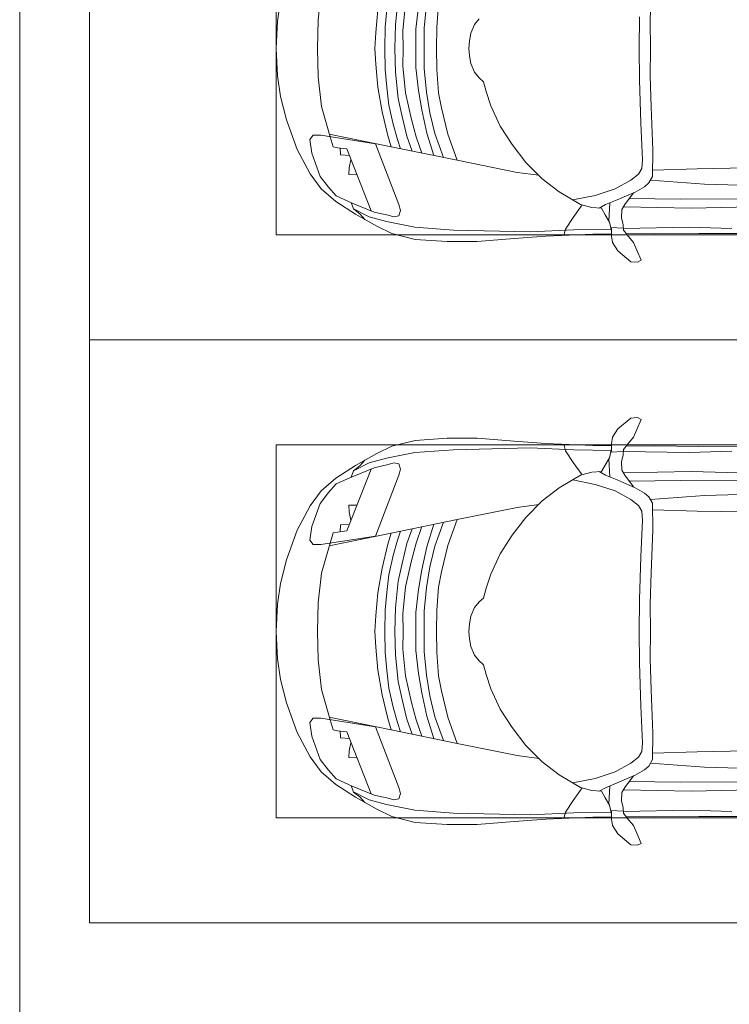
# Model space of a CAD drawing. Header units: millimetres. Extents: x -32229 to 169101, y -13689 to 125138.
# Tile 26 of 202: x -6265 to -3220, y 65651 to 69873. Entities that reach past the tile are written whole.
import ezdxf

# ---------------------------------------------------------------- set-up
doc = ezdxf.new("R2010")
doc.units = ezdxf.units.MM
for name, color, linetype, lineweight in [('A-DETL-GENF-OTLN', 7, 'Continuous', 18), ('A-FLOR-____-OTLN', 7, 'Continuous', 18), ('C-PRKG-____-OTLN', 7, 'Continuous', 18)]:
    doc.layers.add(name, color=color, linetype=linetype, lineweight=lineweight)

# ---------------------------------------------------------------- blocks, each defined once
blk = doc.blocks.new('АР_Машиноместо - 4900x2400_М__5300х2500_-V11--01 ЭМ')
at = {"layer": 'A-DETL-GENF-OTLN', "color": 253, "lineweight": 13, "true_color": 0xaaaaaa}
for p, q in [((1250, -800), (1132.7, -806)), ((1250, -800), (1367.3, -806)), ((1044.2, -818.6), (943.3, -845.1)), ((1132.7, -806), (1044.2, -818.6)), ((1367.3, -806), (1455.8, -818.6)), ((943.3, -845.1), (815.8, -891)), ((815.8, -891), (711.9, -946.2)), ((711.9, -946.2), (647.2, -992.8)), ((800.1, -952.6), (700.9, -989.1)), ((859, -944.1), (800.1, -952.6)), ((877.7, -958.9), (859, -944.1)), ((877.7, -991.4), (877.7, -958.9)), ((647.2, -992.8), (593.2, -1056.8)), ((700.9, -989.1), (655, -1024.3)), ((841.1, -1225.9), (877.7, -991.4)), ((1000.2, -994.5), (871.4, -1031.3)), ((1127.4, -979.8), (1000.2, -994.5)), ((1250, -977.6), (1127.4, -979.8)), ((1250, -977.6), (1372.6, -979.8)), ((1372.6, -979.8), (1499.8, -994.5)), ((654.7, -1024.4), (617.9, -1057.3)), ((882.6, -1027.5), (853.8, -1167.4)), ((593.2, -1056.8), (539.3, -1140.4)), ((617.9, -1057.3), (586.9, -1126.3)), ((561.3, -1132.6), (540.4, -1159.6)), ((586.9, -1126.3), (548.2, -1220.1)), ((589, -1121.6), (561.3, -1132.6)), ((539.3, -1140.4), (487.4, -1232.1)), ((540.4, -1159.6), (516.2, -1180.5)), ((853.8, -1167.4), (826.8, -1300.9)), ((548.2, -1220.1), (535, -1280.6)), ((1250, -1223.7), (1182.5, -1227.5)), ((1250, -1223.7), (1317.5, -1227.5)), ((487.4, -1232.1), (455.7, -1296.1)), ((580.7, -1327.1), (841.1, -1225.9)), ((978.6, -1254.6), (876.3, -1278.7)), ((1084.1, -1236), (978.6, -1254.6)), ((1182.5, -1227.5), (1084.1, -1236)), ((1317.5, -1227.5), (1415.9, -1236)), ((455.7, -1296.1), (430.8, -1396.6)), ((535, -1280.6), (527.2, -1305.2)), ((527.2, -1305.2), (531.8, -1326)), ((826.8, -1300.9), (770, -1576.5)), ((876.3, -1278.7), (828.3, -1293.7)), ((925.2, -1301.6), (859.1, -1321.2)), ((1007.1, -1283.7), (925.2, -1301.6)), ((1083.6, -1274.6), (1007.1, -1283.7)), ((1159.1, -1267.9), (1083.6, -1274.6)), ((1250, -1266.6), (1159.1, -1267.9)), ((1250, -1266.6), (1340.9, -1267.9)), ((1340.9, -1267.9), (1416.4, -1274.6)), ((531.8, -1326), (554.4, -1333.3)), ((554.4, -1333.3), (580.7, -1327.1)), ((859.1, -1321.2), (819.9, -1334.4)), ((958.3, -1341.1), (873.8, -1361.2)), ((1035, -1323.2), (958.3, -1341.1)), ((1148.3, -1312.4), (1035, -1323.2)), ((1174.5, -1344.2), (1059, -1354.8)), ((1250, -1309.3), (1148.3, -1312.4)), ((1250, -1344.9), (1174.5, -1344.2)), ((1250, -1309.3), (1351.7, -1312.4)), ((1250, -1344.9), (1325.5, -1344.2)), ((1325.5, -1344.2), (1441, -1354.8)), ((1351.7, -1312.4), (1465, -1323.2)), ((873.8, -1361.2), (809.9, -1383.1)), ((945.3, -1380.6), (871.4, -1401.1)), ((1059, -1354.8), (945.3, -1380.6)), ((430.8, -1396.6), (422, -1534.1)), ((871.4, -1401.1), (800.5, -1424.6)), ((986.2, -1425.6), (887, -1446.5)), ((1070, -1410.4), (986.2, -1425.6)), ((1163.9, -1435.1), (1061.9, -1445.7)), ((1168.3, -1399.8), (1070, -1410.4)), ((1250, -1435.1), (1163.9, -1435.1)), ((1250, -1400.1), (1168.3, -1399.8)), ((1250, -1400.1), (1331.7, -1399.8)), ((1250, -1435.1), (1336.1, -1435.1)), ((1331.7, -1399.8), (1430, -1410.4)), ((1336.1, -1435.1), (1438.1, -1445.7)), ((887, -1446.5), (790.4, -1477.3)), ((973.4, -1459.7), (884.3, -1480.8)), ((1061.9, -1445.7), (973.4, -1459.7)), ((884.3, -1480.8), (782, -1518.1)), ((994.9, -1509.3), (881.7, -1536.4)), ((1060, -1496.1), (994.9, -1509.3)), ((1159.3, -1489.1), (1060, -1496.1)), ((1250, -1488.3), (1159.3, -1489.1)), ((1250, -1488.3), (1340.7, -1489.1)), ((1340.7, -1489.1), (1440, -1496.1)), ((422, -1534.1), (422, -1662.9)), ((881.7, -1536.4), (770, -1576.5)), ((770, -1576.5), (718.3, -1834.2)), ((1184.7, -1635.7), (1147.5, -1650.5)), ((1217.8, -1629.1), (1184.7, -1635.7)), ((1217.8, -1629.1), (1250, -1626.8)), ((1282.2, -1629.1), (1250, -1626.8)), ((1282.2, -1629.1), (1315.3, -1635.7)), ((1315.3, -1635.7), (1352.5, -1650.5)), ((422, -1662.9), (434.8, -1820.7)), ((1123.5, -1670.9), (1107.2, -1689.8)), ((1147.5, -1650.5), (1123.5, -1670.9)), ((1352.5, -1650.5), (1376.5, -1670.9)), ((1004.2, -1721.4), (917, -1761.1)), ((1064.9, -1700.5), (1004.2, -1721.4)), ((1107.2, -1689.8), (1064.9, -1700.5)), ((917, -1761.1), (837.5, -1812.1)), ((837.5, -1812.1), (761.1, -1871.7)), ((434.8, -1820.7), (444.9, -1956.8)), ((718.3, -1834.2), (705.7, -1926.7)), ((761.1, -1871.7), (690.7, -1941.6)), ((690.7, -1941.6), (634.6, -2015)), ((444.9, -1956.8), (453, -2159.1)), ((634.6, -2015), (580.7, -2105.7)), ((475.1, -2041), (447.5, -2034.4)), ((525.5, -2074.6), (475.1, -2041)), ((578.8, -2112.6), (525.5, -2074.6)), ((580.7, -2105.7), (567.1, -2153.8)), ((619.7, -2168.6), (600.3, -2072.7)), ((453, -2159.1), (455, -2238.9)), ((564.3, -2195.4), (536.7, -2211.8)), ((567.1, -2153.8), (564.3, -2195.4)), ((579.9, -2213.8), (564.9, -2186.5)), ((647.3, -2254.2), (619.7, -2168.6)), ((505.1, -2230), (467.5, -2239.2)), ((482, -2235.6), (479.1, -2288.7)), ((536.7, -2211.8), (505.1, -2230)), ((586.6, -2231.3), (510.1, -2227.1)), ((600.8, -2263), (579.9, -2213.8)), ((335.2, -2322.3), (381.7, -2266.4)), ((381.7, -2266.4), (417.4, -2243.4)), ((417.4, -2243.4), (445.1, -2238.7)), ((445.1, -2238.7), (481.8, -2239.5)), ((633.8, -2340.5), (600.8, -2263)), ((685.1, -2322.3), (647.3, -2254.2)), ((449.8, -2306.1), (417.4, -2333.8)), ((470, -2290), (449.8, -2306.1)), ((454.5, -2423.6), (456, -2301.1)), ((493.6, -2288.6), (470, -2290)), ((523.3, -2281.2), (493.6, -2288.6)), ((559, -2282.6), (523.3, -2281.2)), ((580.6, -2296), (559, -2282.6)), ((630.6, -2332.9), (580.6, -2296)), ((603.5, -2534.3), (606.1, -2314.9)), ((333.1, -2350.6), (335.2, -2322.3)), ((341.2, -2366.2), (333.1, -2350.6)), ((384.4, -2347.9), (341.2, -2366.2)), ((417.4, -2333.8), (384.4, -2347.9)), ((656.7, -2380.3), (633.8, -2340.5)), ((710, -2355.4), (685.1, -2322.3)), ((734.3, -2368.8), (710, -2355.4)), ((929.1, -2364.1), (772.7, -2371.5)), ((1115.2, -2358.7), (929.1, -2364.1)), ((1250, -2357.8), (1115.2, -2358.7)), ((1250, -2357.8), (1384.8, -2358.7)), ((672.8, -2399.7), (656.7, -2380.3)), ((684.8, -2406.5), (667.8, -2638.3)), ((700.6, -2415.4), (672.8, -2399.7)), ((772.7, -2371.5), (734.3, -2368.8)), ((1132.7, -2404.6), (999.2, -2409.3)), ((1250, -2406.6), (1132.7, -2404.6)), ((1250, -2406.6), (1367.3, -2404.6)), ((1367.3, -2404.6), (1500.8, -2409.3)), ((456.8, -2613.6), (454.5, -2423.6)), ((813.8, -2416.7), (700.6, -2415.4)), ((999.2, -2409.3), (813.8, -2416.7)), ((604.4, -2850.8), (603.5, -2534.3)), ((456.1, -2818.3), (456.8, -2613.6)), ((667.8, -2638.3), (659.3, -2936))]:
    blk.add_line(p, q, dxfattribs=at)
at = {"layer": 'A-DETL-GENF-OTLN', "color": 254, "lineweight": 13, "true_color": 0xd4d4d4}
for p, q in [((827.7, -1045), (824.1, -1063.7)), ((871.3, -1031.9), (827.7, -1045)), ((792.9, -1076.2), (791.2, -1114.5)), ((823.3, -1074.4), (792.9, -1076.2)), ((824.1, -1063.7), (818.8, -1102.9)), ((561.7, -1132.1), (527.9, -1198.6)), ((818.8, -1102.9), (554, -1208.1)), ((709.1, -1112.7), (708.2, -1146.9)), ((737.7, -1113.6), (709.1, -1112.7)), ((772.6, -1121.3), (737.7, -1113.6)), ((527.9, -1198.6), (507.4, -1274.3)), ((507.4, -1274.3), (483.4, -1395.6)), ((483.4, -1395.6), (470.9, -1561.4)), ((470.9, -1561.4), (462.8, -1889.5)), ((462.8, -1889.5), (471.8, -2077.7)), ((471.8, -2077.7), (474.5, -2239.3)), ((483.3, -2571.4), (478, -2290)), ((570.6, -2291.4), (564.4, -2580.5)), ((728.4, -2415.7), (733.8, -2606.7)), ((477.8, -2754.7), (483.3, -2571.4)), ((564.4, -2580.5), (571.6, -2853.3)), ((733.8, -2606.7), (737.8, -2818.3))]:
    blk.add_line(p, q, dxfattribs=at)
at = {"layer": 'C-PRKG-____-OTLN', "color": 253, "lineweight": 13, "true_color": 0xaaaaaa}
for p, q in [((2500, 0), (0, 0)), ((0, 0), (0, -5300)), ((450, -800), (450, -4500)), ((450, -800), (2050, -800))]:
    blk.add_line(p, q, dxfattribs=at)
blk = doc.blocks.new('АР_Машиноместо - 4900x2400_М__5300х2500_-3113489--01 ЭМ')
at = {"layer": 'A-DETL-GENF-OTLN', "color": 253, "lineweight": 13, "true_color": 0xaaaaaa}
for p, q in [((667.8, 2638.3), (659.3, 2936)), ((1832.2, 2638.3), (1840.7, 2936)), ((604.4, 2850.8), (603.5, 2534.3)), ((1895.6, 2850.8), (1896.5, 2534.3)), ((456.1, 2818.3), (456.8, 2613.6)), ((2043.9, 2818.3), (2043.2, 2613.6)), ((684.8, 2406.5), (667.8, 2638.3)), ((1815.2, 2406.5), (1832.2, 2638.3)), ((456.8, 2613.6), (454.5, 2423.6)), ((2043.2, 2613.6), (2045.5, 2423.6)), ((603.5, 2534.3), (606.1, 2314.9)), ((1896.5, 2534.3), (1893.9, 2314.9)), ((454.5, 2423.6), (456, 2301.1)), ((700.6, 2415.4), (672.8, 2399.7)), ((813.8, 2416.7), (700.6, 2415.4)), ((999.2, 2409.3), (813.8, 2416.7)), ((1132.7, 2404.6), (999.2, 2409.3)), ((1250, 2406.6), (1132.7, 2404.6)), ((1250, 2406.6), (1367.3, 2404.6)), ((1367.3, 2404.6), (1500.8, 2409.3)), ((1500.8, 2409.3), (1686.2, 2416.7)), ((1686.2, 2416.7), (1799.4, 2415.4)), ((1799.4, 2415.4), (1827.2, 2399.7)), ((2045.5, 2423.6), (2044, 2301.1)), ((341.2, 2366.2), (333.1, 2350.6)), ((384.4, 2347.9), (341.2, 2366.2)), ((656.7, 2380.3), (633.8, 2340.5)), ((672.8, 2399.7), (656.7, 2380.3)), ((734.3, 2368.8), (710, 2355.4)), ((772.7, 2371.5), (734.3, 2368.8)), ((929.1, 2364.1), (772.7, 2371.5)), ((1570.9, 2364.1), (1727.3, 2371.5)), ((1727.3, 2371.5), (1765.7, 2368.8)), ((1765.7, 2368.8), (1790, 2355.4)), ((1827.2, 2399.7), (1843.3, 2380.3)), ((1843.3, 2380.3), (1866.2, 2340.5)), ((2115.6, 2347.9), (2158.8, 2366.2)), ((2158.8, 2366.2), (2166.9, 2350.6)), ((333.1, 2350.6), (335.2, 2322.3)), ((335.2, 2322.3), (381.7, 2266.4)), ((417.4, 2333.8), (384.4, 2347.9)), ((449.8, 2306.1), (417.4, 2333.8)), ((630.6, 2332.9), (580.6, 2296)), ((633.8, 2340.5), (600.8, 2263)), ((685.1, 2322.3), (647.3, 2254.2)), ((710, 2355.4), (685.1, 2322.3)), ((1115.2, 2358.7), (929.1, 2364.1)), ((1250, 2357.8), (1115.2, 2358.7)), ((1250, 2357.8), (1384.8, 2358.7)), ((1384.8, 2358.7), (1570.9, 2364.1)), ((1790, 2355.4), (1814.9, 2322.3)), ((1814.9, 2322.3), (1852.7, 2254.2)), ((1866.2, 2340.5), (1899.2, 2263)), ((1869.4, 2332.9), (1919.4, 2296)), ((2050.2, 2306.1), (2082.6, 2333.8)), ((2082.6, 2333.8), (2115.6, 2347.9)), ((2164.8, 2322.3), (2118.3, 2266.4)), ((2166.9, 2350.6), (2164.8, 2322.3)), ((470, 2290), (449.8, 2306.1)), ((493.6, 2288.6), (470, 2290)), ((482, 2235.6), (479.1, 2288.7)), ((523.3, 2281.2), (493.6, 2288.6)), ((559, 2282.6), (523.3, 2281.2)), ((580.6, 2296), (559, 2282.6)), ((1919.4, 2296), (1941, 2282.6)), ((1941, 2282.6), (1976.7, 2281.2)), ((1976.7, 2281.2), (2006.4, 2288.6)), ((2006.4, 2288.6), (2030, 2290)), ((2018, 2235.6), (2020.9, 2288.7)), ((2030, 2290), (2050.2, 2306.1)), ((381.7, 2266.4), (417.4, 2243.4)), ((417.4, 2243.4), (445.1, 2238.7)), ((445.1, 2238.7), (481.8, 2239.5)), ((453, 2159.1), (455, 2238.9)), ((505.1, 2230), (467.5, 2239.2)), ((600.8, 2263), (579.9, 2213.8)), ((647.3, 2254.2), (619.7, 2168.6)), ((1852.7, 2254.2), (1880.3, 2168.6)), ((1899.2, 2263), (1920.1, 2213.8)), ((1994.9, 2230), (2032.5, 2239.2)), ((2054.9, 2238.7), (2018.2, 2239.5)), ((2047, 2159.1), (2045, 2238.9)), ((2082.6, 2243.4), (2054.9, 2238.7)), ((2118.3, 2266.4), (2082.6, 2243.4)), ((536.7, 2211.8), (505.1, 2230)), ((586.6, 2231.3), (510.1, 2227.1)), ((564.3, 2195.4), (536.7, 2211.8)), ((579.9, 2213.8), (564.9, 2186.5)), ((1913.4, 2231.3), (1989.9, 2227.1)), ((1920.1, 2213.8), (1935.1, 2186.5)), ((1935.7, 2195.4), (1963.3, 2211.8)), ((1963.3, 2211.8), (1994.9, 2230)), ((444.9, 1956.8), (453, 2159.1)), ((567.1, 2153.8), (564.3, 2195.4)), ((580.7, 2105.7), (567.1, 2153.8)), ((619.7, 2168.6), (600.3, 2072.7)), ((1880.3, 2168.6), (1899.7, 2072.7)), ((1919.3, 2105.7), (1932.9, 2153.8)), ((1932.9, 2153.8), (1935.7, 2195.4)), ((2055.1, 1956.8), (2047, 2159.1)), ((578.8, 2112.6), (525.5, 2074.6)), ((1921.2, 2112.6), (1974.5, 2074.6)), ((525.5, 2074.6), (475.1, 2041)), ((634.6, 2015), (580.7, 2105.7)), ((1865.4, 2015), (1919.3, 2105.7)), ((1974.5, 2074.6), (2024.9, 2041)), ((475.1, 2041), (447.5, 2034.4)), ((2024.9, 2041), (2052.5, 2034.4)), ((690.7, 1941.6), (634.6, 2015)), ((1809.3, 1941.6), (1865.4, 2015)), ((434.8, 1820.7), (444.9, 1956.8)), ((2065.2, 1820.7), (2055.1, 1956.8)), ((761.1, 1871.7), (690.7, 1941.6)), ((718.3, 1834.2), (705.7, 1926.7)), ((1738.9, 1871.7), (1809.3, 1941.6)), ((1781.7, 1834.2), (1794.3, 1926.7)), ((837.5, 1812.1), (761.1, 1871.7)), ((1662.5, 1812.1), (1738.9, 1871.7)), ((422, 1662.9), (434.8, 1820.7)), ((770, 1576.5), (718.3, 1834.2)), ((1730, 1576.5), (1781.7, 1834.2)), ((2078, 1662.9), (2065.2, 1820.7)), ((917, 1761.1), (837.5, 1812.1)), ((1583, 1761.1), (1662.5, 1812.1)), ((1004.2, 1721.4), (917, 1761.1)), ((1495.8, 1721.4), (1583, 1761.1)), ((1064.9, 1700.5), (1004.2, 1721.4)), ((1107.2, 1689.8), (1064.9, 1700.5)), ((1123.5, 1670.9), (1107.2, 1689.8)), ((1376.5, 1670.9), (1392.8, 1689.8)), ((1392.8, 1689.8), (1435.1, 1700.5)), ((1435.1, 1700.5), (1495.8, 1721.4)), ((422, 1534.1), (422, 1662.9)), ((1147.5, 1650.5), (1123.5, 1670.9)), ((1184.7, 1635.7), (1147.5, 1650.5)), ((1315.3, 1635.7), (1352.5, 1650.5)), ((1352.5, 1650.5), (1376.5, 1670.9)), ((2078, 1534.1), (2078, 1662.9)), ((1217.8, 1629.1), (1184.7, 1635.7)), ((1217.8, 1629.1), (1250, 1626.8)), ((1282.2, 1629.1), (1250, 1626.8)), ((1282.2, 1629.1), (1315.3, 1635.7)), ((826.8, 1300.9), (770, 1576.5)), ((881.7, 1536.4), (770, 1576.5)), ((1618.3, 1536.4), (1730, 1576.5)), ((1673.2, 1300.9), (1730, 1576.5)), ((430.8, 1396.6), (422, 1534.1)), ((994.9, 1509.3), (881.7, 1536.4)), ((1505.1, 1509.3), (1618.3, 1536.4)), ((2069.2, 1396.6), (2078, 1534.1)), ((884.3, 1480.8), (782, 1518.1)), ((973.4, 1459.7), (884.3, 1480.8)), ((1060, 1496.1), (994.9, 1509.3)), ((1159.3, 1489.1), (1060, 1496.1)), ((1250, 1488.3), (1159.3, 1489.1)), ((1250, 1488.3), (1340.7, 1489.1)), ((1340.7, 1489.1), (1440, 1496.1)), ((1440, 1496.1), (1505.1, 1509.3)), ((1526.6, 1459.7), (1615.7, 1480.8)), ((1615.7, 1480.8), (1718, 1518.1)), ((887, 1446.5), (790.4, 1477.3)), ((986.2, 1425.6), (887, 1446.5)), ((1061.9, 1445.7), (973.4, 1459.7)), ((1163.9, 1435.1), (1061.9, 1445.7)), ((1336.1, 1435.1), (1438.1, 1445.7)), ((1438.1, 1445.7), (1526.6, 1459.7)), ((1513.8, 1425.6), (1613, 1446.5)), ((1613, 1446.5), (1709.6, 1477.3)), ((455.7, 1296.1), (430.8, 1396.6)), ((871.4, 1401.1), (800.5, 1424.6)), ((945.3, 1380.6), (871.4, 1401.1)), ((1070, 1410.4), (986.2, 1425.6)), ((1168.3, 1399.8), (1070, 1410.4)), ((1250, 1435.1), (1163.9, 1435.1)), ((1250, 1400.1), (1168.3, 1399.8)), ((1250, 1435.1), (1336.1, 1435.1)), ((1250, 1400.1), (1331.7, 1399.8)), ((1331.7, 1399.8), (1430, 1410.4)), ((1430, 1410.4), (1513.8, 1425.6)), ((1554.7, 1380.6), (1628.6, 1401.1)), ((1628.6, 1401.1), (1699.5, 1424.6)), ((2044.3, 1296.1), (2069.2, 1396.6)), ((873.8, 1361.2), (809.9, 1383.1)), ((958.3, 1341.1), (873.8, 1361.2)), ((1059, 1354.8), (945.3, 1380.6)), ((1174.5, 1344.2), (1059, 1354.8)), ((1325.5, 1344.2), (1441, 1354.8)), ((1441, 1354.8), (1554.7, 1380.6)), ((1541.7, 1341.1), (1626.2, 1361.2)), ((1626.2, 1361.2), (1690.1, 1383.1)), ((527.2, 1305.2), (531.8, 1326)), ((531.8, 1326), (554.4, 1333.3)), ((554.4, 1333.3), (580.7, 1327.1)), ((580.7, 1327.1), (841.1, 1225.9)), ((859.1, 1321.2), (819.9, 1334.4)), ((925.2, 1301.6), (859.1, 1321.2)), ((1035, 1323.2), (958.3, 1341.1)), ((1148.3, 1312.4), (1035, 1323.2)), ((1250, 1309.3), (1148.3, 1312.4)), ((1250, 1344.9), (1174.5, 1344.2)), ((1250, 1344.9), (1325.5, 1344.2)), ((1250, 1309.3), (1351.7, 1312.4)), ((1351.7, 1312.4), (1465, 1323.2)), ((1465, 1323.2), (1541.7, 1341.1)), ((1574.8, 1301.6), (1640.9, 1321.2)), ((1640.9, 1321.2), (1680.1, 1334.4)), ((1919.3, 1327.1), (1658.9, 1225.9)), ((1945.6, 1333.3), (1919.3, 1327.1)), ((1968.2, 1326), (1945.6, 1333.3)), ((1972.8, 1305.2), (1968.2, 1326)), ((487.4, 1232.1), (455.7, 1296.1)), ((535, 1280.6), (527.2, 1305.2)), ((548.2, 1220.1), (535, 1280.6)), ((853.8, 1167.4), (826.8, 1300.9)), ((876.3, 1278.7), (828.3, 1293.7)), ((978.6, 1254.6), (876.3, 1278.7)), ((1007.1, 1283.7), (925.2, 1301.6)), ((1083.6, 1274.6), (1007.1, 1283.7)), ((1159.1, 1267.9), (1083.6, 1274.6)), ((1250, 1266.6), (1159.1, 1267.9)), ((1250, 1266.6), (1340.9, 1267.9)), ((1340.9, 1267.9), (1416.4, 1274.6)), ((1416.4, 1274.6), (1492.9, 1283.7)), ((1492.9, 1283.7), (1574.8, 1301.6)), ((1521.4, 1254.6), (1623.7, 1278.7)), ((1623.7, 1278.7), (1671.7, 1293.7)), ((1646.2, 1167.4), (1673.2, 1300.9)), ((1951.8, 1220.1), (1965, 1280.6)), ((1965, 1280.6), (1972.8, 1305.2)), ((2012.6, 1232.1), (2044.3, 1296.1)), ((539.3, 1140.4), (487.4, 1232.1)), ((841.1, 1225.9), (877.7, 991.4)), ((1084.1, 1236), (978.6, 1254.6)), ((1182.5, 1227.5), (1084.1, 1236)), ((1250, 1223.7), (1182.5, 1227.5)), ((1250, 1223.7), (1317.5, 1227.5)), ((1317.5, 1227.5), (1415.9, 1236)), ((1415.9, 1236), (1521.4, 1254.6)), ((1658.9, 1225.9), (1622.3, 991.4)), ((1960.7, 1140.4), (2012.6, 1232.1)), ((586.9, 1126.3), (548.2, 1220.1)), ((1913.1, 1126.3), (1951.8, 1220.1)), ((540.4, 1159.6), (516.2, 1180.5)), ((593.2, 1056.8), (539.3, 1140.4)), ((561.3, 1132.6), (540.4, 1159.6)), ((882.6, 1027.5), (853.8, 1167.4)), ((1617.4, 1027.5), (1646.2, 1167.4)), ((1906.8, 1056.8), (1960.7, 1140.4)), ((1938.7, 1132.6), (1959.6, 1159.6)), ((1959.6, 1159.6), (1983.8, 1180.5)), ((589, 1121.6), (561.3, 1132.6)), ((617.9, 1057.3), (586.9, 1126.3)), ((1882.1, 1057.3), (1913.1, 1126.3)), ((1911, 1121.6), (1938.7, 1132.6)), ((647.2, 992.8), (593.2, 1056.8)), ((654.7, 1024.4), (617.9, 1057.3)), ((1845.3, 1024.4), (1882.1, 1057.3)), ((1852.8, 992.8), (1906.8, 1056.8)), ((700.9, 989.1), (655, 1024.3)), ((1000.2, 994.5), (871.4, 1031.3)), ((1499.8, 994.5), (1628.6, 1031.3)), ((1799.1, 989.1), (1845, 1024.3)), ((711.9, 946.2), (647.2, 992.8)), ((800.1, 952.6), (700.9, 989.1)), ((877.7, 991.4), (877.7, 958.9)), ((1127.4, 979.8), (1000.2, 994.5)), ((1250, 977.6), (1127.4, 979.8)), ((1250, 977.6), (1372.6, 979.8)), ((1372.6, 979.8), (1499.8, 994.5)), ((1622.3, 991.4), (1622.3, 958.9)), ((1699.9, 952.6), (1799.1, 989.1)), ((1788.1, 946.2), (1852.8, 992.8)), ((815.8, 891), (711.9, 946.2)), ((859, 944.1), (800.1, 952.6)), ((877.7, 958.9), (859, 944.1)), ((1622.3, 958.9), (1641, 944.1)), ((1641, 944.1), (1699.9, 952.6)), ((1684.2, 891), (1788.1, 946.2)), ((943.3, 845.1), (815.8, 891)), ((1556.7, 845.1), (1684.2, 891)), ((1044.2, 818.6), (943.3, 845.1)), ((1455.8, 818.6), (1556.7, 845.1)), ((1132.7, 806), (1044.2, 818.6)), ((1250, 800), (1132.7, 806)), ((1250, 800), (1367.3, 806)), ((1367.3, 806), (1455.8, 818.6))]:
    blk.add_line(p, q, dxfattribs=at)
at = {"layer": 'A-DETL-GENF-OTLN', "color": 254, "lineweight": 13, "true_color": 0xd4d4d4}
for p, q in [((564.4, 2580.5), (571.6, 2853.3)), ((1935.6, 2580.5), (1928.4, 2853.3)), ((733.8, 2606.7), (737.8, 2818.3)), ((1766.2, 2606.7), (1762.2, 2818.3)), ((477.8, 2754.7), (483.3, 2571.4)), ((2022.2, 2754.7), (2016.7, 2571.4)), ((570.6, 2291.4), (564.4, 2580.5)), ((728.4, 2415.7), (733.8, 2606.7)), ((1771.6, 2415.7), (1766.2, 2606.7)), ((1929.4, 2291.4), (1935.6, 2580.5)), ((483.3, 2571.4), (478, 2290)), ((2016.7, 2571.4), (2022, 2290)), ((471.8, 2077.7), (474.5, 2239.3)), ((2028.2, 2077.7), (2025.5, 2239.3)), ((462.8, 1889.5), (471.8, 2077.7)), ((2037.2, 1889.5), (2028.2, 2077.7)), ((470.9, 1561.4), (462.8, 1889.5)), ((2029.1, 1561.4), (2037.2, 1889.5)), ((483.4, 1395.6), (470.9, 1561.4)), ((2016.6, 1395.6), (2029.1, 1561.4)), ((507.4, 1274.3), (483.4, 1395.6)), ((1992.6, 1274.3), (2016.6, 1395.6)), ((527.9, 1198.6), (507.4, 1274.3)), ((1972.1, 1198.6), (1992.6, 1274.3)), ((561.7, 1132.1), (527.9, 1198.6)), ((818.8, 1102.9), (554, 1208.1)), ((1681.2, 1102.9), (1946, 1208.1)), ((1938.3, 1132.1), (1972.1, 1198.6)), ((709.1, 1112.7), (708.2, 1146.9)), ((1790.9, 1112.7), (1791.8, 1146.9)), ((737.7, 1113.6), (709.1, 1112.7)), ((772.6, 1121.3), (737.7, 1113.6)), ((792.9, 1076.2), (791.2, 1114.5)), ((824.1, 1063.7), (818.8, 1102.9)), ((1675.9, 1063.7), (1681.2, 1102.9)), ((1707.1, 1076.2), (1708.8, 1114.5)), ((1727.4, 1121.3), (1762.3, 1113.6)), ((1762.3, 1113.6), (1790.9, 1112.7)), ((823.3, 1074.4), (792.9, 1076.2)), ((827.7, 1045), (824.1, 1063.7)), ((1672.3, 1045), (1675.9, 1063.7)), ((1676.7, 1074.4), (1707.1, 1076.2)), ((871.3, 1031.9), (827.7, 1045)), ((1628.7, 1031.9), (1672.3, 1045))]:
    blk.add_line(p, q, dxfattribs=at)
at = {"layer": 'C-PRKG-____-OTLN', "color": 253, "lineweight": 13, "true_color": 0xaaaaaa}
for p, q in [((0, 0), (0, 5300)), ((2500, 0), (2500, 5300)), ((450, 800), (450, 4500)), ((2050, 800), (2050, 4500)), ((450, 800), (2050, 800)), ((2500, 0), (0, 0))]:
    blk.add_line(p, q, dxfattribs=at)
blk = doc.blocks.new('Наметкина 10_РД_АР_П_отсоединено_rvt-1--01 ЭМ')
at = {"layer": 'A-FLOR-____-OTLN', "color": 253, "lineweight": 13, "true_color": 0xaaaaaa}
for p, q in [((-6264.7, 71500), (-6264.7, 65450)), ((-6264.7, 65450), (-6264.7, 71500))]:
    blk.add_line(p, q, dxfattribs=at)
at = {"layer": 'C-PRKG-____-OTLN', "color": 253, "lineweight": 13, "true_color": 0xaaaaaa}
for name, rotation in [('АР_Машиноместо - 4900x2400_М__5300х2500_-V11--01 ЭМ', 90.00000000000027), ('АР_Машиноместо - 4900x2400_М__5300х2500_-3113489--01 ЭМ', 269.9999999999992)]:
    blk.add_blockref(name, (-5964.7, 68500), dxfattribs=dict(at, rotation=rotation))

msp = doc.modelspace()

# ---------------------------------------------------------------- block references
at = {"lineweight": 5}
msp.add_blockref('Наметкина 10_РД_АР_П_отсоединено_rvt-1--01 ЭМ', (0, 0), dxfattribs=at)

doc.saveas('drawing.dxf')
